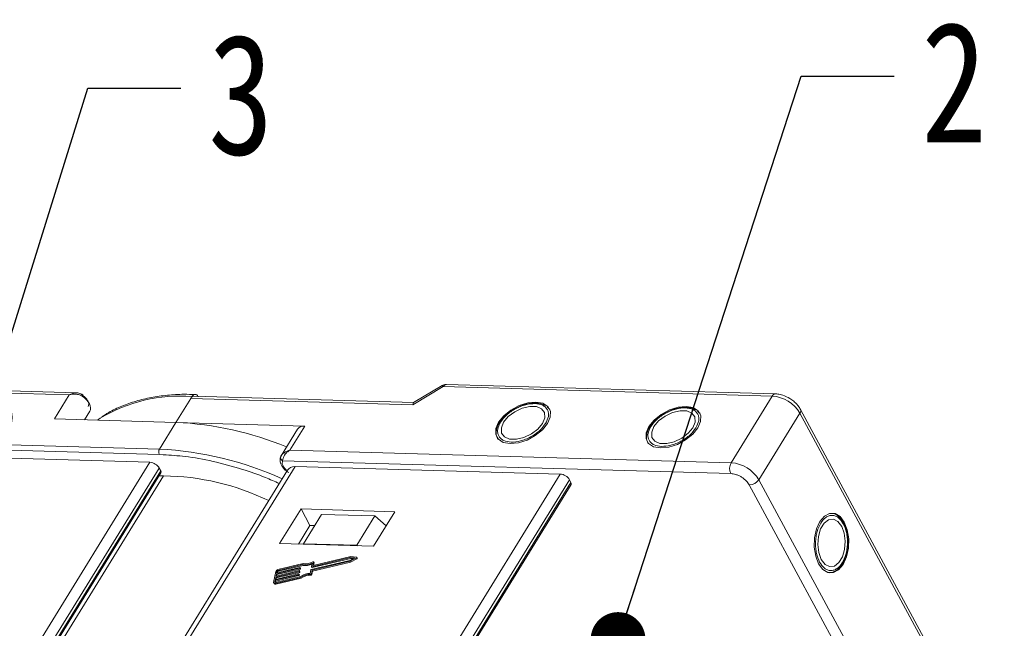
# Model space of a CAD drawing. Header units: millimetres. Extents: x 1995 to 3465, y 709 to 1742.
# Tile 45 of 45: x 3233 to 3323, y 1542 to 1598. Entities that reach past the tile are written whole.
import ezdxf

# ---------------------------------------------------------------- set-up
doc = ezdxf.new("R2010")
doc.units = ezdxf.units.MM
doc.styles.get("Standard").update_dxf_attribs({"font": '仿宋_GB2312.ttf', "width": 0.8})
doc.dimstyles.new('ISO-25.1', dxfattribs={"dimtxt": 6, "dimasz": 5, "dimexe": 3.5, "dimexo": 0.625, "dimgap": 1.5, "dimtad": 1, "dimtoh": 1, "dimtxsty": 'Standard', "dimcen": 2.5, "dimadec": 0, "dimazin": 0, "dimtfac": 1, "dimtmove": 0, "dimatfit": 3, "dimfxl": 0, "dimarcsym": 0})

msp = doc.modelspace()

# ---------------------------------------------------------------- linework, layer by layer
at = {"color": 7, "linetype": 'Continuous', "lineweight": 15}
for p, q in [((3210.412, 1564.08), (3237.599, 1563.298)), ((3238.258, 1563.484), (3210.704, 1564.277)), ((3268.947, 1562.397), (3271.711, 1564.051)), ((3271.623, 1564.148), (3269.019, 1562.59)), ((3271.711, 1564.051), (3301.727, 1563.188)), ((3302.018, 1563.384), (3272.002, 1564.247)), ((3237.599, 1563.298), (3236.25, 1561.109)), ((3247.339, 1560.79), (3248.689, 1562.979)), ((3248.689, 1562.979), (3248.794, 1563.15)), ((3248.689, 1562.979), (3268.947, 1562.397)), ((3269.035, 1562.6), (3248.981, 1563.176)), ((3301.727, 1563.188), (3297.978, 1557.106)), ((3239.008, 1561.03), (3239.484, 1561.801)), ((3239.484, 1561.801), (3239.009, 1561.03)), ((3281.362, 1562.054), (3281.207, 1562.194)), ((3281.386, 1562.038), (3281.44, 1561.966)), ((3295.073, 1561.66), (3294.918, 1561.8)), ((3320.856, 1531.294), (3304.3, 1561.978)), ((3236.25, 1561.109), (3247.339, 1560.79)), ((3240.429, 1561.158), (3240.192, 1560.996)), ((3276.984, 1560.954), (3276.898, 1560.834)), ((3295.097, 1561.644), (3295.151, 1561.571)), ((3300.506, 1555.548), (3304.255, 1561.629)), ((3304.255, 1561.629), (3320.812, 1530.945)), ((3247.339, 1560.79), (3245.84, 1558.358)), ((3259.087, 1560.452), (3247.339, 1560.79)), ((3258.438, 1560.181), (3256.938, 1557.747)), ((3257.737, 1558.263), (3259.087, 1560.452)), ((3290.695, 1560.56), (3290.609, 1560.44)), ((3245.84, 1558.358), (3218.653, 1559.139)), ((3218.639, 1558.644), (3245.826, 1557.863)), ((3297.978, 1557.106), (3257.737, 1558.263)), ((3220.787, 1557.84), (3244.97, 1557.145)), ((3245.826, 1557.863), (3246.187, 1557.834)), ((3256.953, 1557.772), (3256.882, 1557.599)), ((3257.07, 1557.292), (3297.949, 1556.117)), ((3244.97, 1557.145), (3215.491, 1509.324)), ((3216.549, 1509.154), (3245.813, 1556.625)), ((3216.826, 1509.132), (3245.949, 1556.374)), ((3257.518, 1556.428), (3228.166, 1508.814)), ((3228.639, 1508.801), (3258.207, 1556.764)), ((3245.949, 1556.374), (3245.813, 1556.625)), ((3258.207, 1556.764), (3282.39, 1556.069)), ((3216.941, 1509.122), (3245.961, 1556.198)), ((3217.348, 1509.09), (3246.207, 1555.905)), ((3282.39, 1556.069), (3252.823, 1508.105)), ((3253.966, 1508.072), (3283.233, 1555.549)), ((3283.369, 1555.298), (3283.233, 1555.549)), ((3317.063, 1524.864), (3300.506, 1555.548)), ((3254.251, 1508.064), (3283.369, 1555.298)), ((3254.37, 1508.061), (3283.381, 1555.122)), ((3299.635, 1555.078), (3316.192, 1524.394)), ((3258.747, 1552.886), (3256.798, 1549.724)), ((3267.317, 1552.64), (3258.747, 1552.886)), ((3258.747, 1552.886), (3259.561, 1551.377)), ((3260.62, 1552.387), (3258.97, 1549.711)), ((3265.476, 1552.247), (3260.62, 1552.387)), ((3263.826, 1549.571), (3265.476, 1552.247)), ((3265.367, 1549.478), (3267.317, 1552.64)), ((3265.476, 1552.247), (3266.513, 1551.336)), ((3259.561, 1551.377), (3258.512, 1549.675)), ((3259.99, 1551.365), (3259.561, 1551.377)), ((3256.798, 1549.724), (3265.367, 1549.478)), ((3258.97, 1549.711), (3258.966, 1549.662)), ((3263.826, 1549.571), (3258.97, 1549.711)), ((3263.884, 1549.52), (3263.826, 1549.571)), ((3259.731, 1547.613), (3263.245, 1548.445)), ((3259.772, 1547.537), (3263.286, 1548.37)), ((3263.285, 1548.535), (3259.864, 1547.725)), ((3263.634, 1548.416), (3263.198, 1548.192)), ((3263.207, 1548.113), (3263.798, 1548.418)), ((3263.245, 1548.445), (3263.634, 1548.416)), ((3263.245, 1548.445), (3263.286, 1548.37)), ((3263.247, 1548.038), (3263.839, 1548.343)), ((3263.813, 1548.496), (3263.285, 1548.535)), ((3263.286, 1548.37), (3263.511, 1548.353)), ((3263.798, 1548.418), (3263.839, 1548.343)), ((3263.88, 1548.406), (3263.839, 1548.482)), ((3256.507, 1546.97), (3258.621, 1547.471)), ((3258.637, 1547.555), (3256.522, 1547.054)), ((3256.548, 1546.894), (3258.662, 1547.395)), ((3256.62, 1547.279), (3258.897, 1547.818)), ((3258.949, 1547.911), (3256.635, 1547.363)), ((3256.661, 1547.203), (3258.937, 1547.743)), ((3258.621, 1547.471), (3258.662, 1547.395)), ((3258.654, 1547.499), (3258.662, 1547.541)), ((3258.654, 1547.499), (3258.695, 1547.423)), ((3258.702, 1547.474), (3258.661, 1547.549)), ((3258.662, 1547.541), (3258.703, 1547.465)), ((3258.695, 1547.423), (3258.703, 1547.465)), ((3258.897, 1547.818), (3258.937, 1547.743)), ((3263.198, 1548.192), (3259.685, 1547.359)), ((3259.767, 1547.953), (3259.706, 1547.627)), ((3259.707, 1547.619), (3259.748, 1547.543)), ((3259.731, 1547.613), (3259.772, 1547.537)), ((3259.756, 1547.296), (3263.207, 1548.113)), ((3259.797, 1547.22), (3263.247, 1548.038)), ((3259.838, 1547.739), (3259.895, 1548.044)), ((3259.846, 1547.725), (3259.838, 1547.739)), ((3259.892, 1547.731), (3259.936, 1547.969)), ((3259.934, 1547.985), (3259.893, 1548.061)), ((3259.895, 1548.044), (3259.936, 1547.969)), ((3263.247, 1548.038), (3263.207, 1548.113)), ((3256.437, 1547.195), (3256.25, 1546.183)), ((3256.398, 1546.379), (3258.512, 1546.88)), ((3256.401, 1546.097), (3258.714, 1546.646)), ((3258.527, 1546.964), (3256.413, 1546.463)), ((3256.413, 1546.463), (3256.452, 1546.674)), ((3258.693, 1546.721), (3256.417, 1546.182)), ((3256.438, 1546.303), (3258.552, 1546.804)), ((3256.442, 1546.022), (3258.755, 1546.57)), ((3256.452, 1546.674), (3258.566, 1547.175)), ((3256.452, 1546.674), (3256.493, 1546.599)), ((3258.582, 1547.26), (3256.468, 1546.759)), ((3256.468, 1546.759), (3256.507, 1546.97)), ((3256.47, 1546.477), (3256.493, 1546.599)), ((3256.493, 1546.599), (3258.607, 1547.1)), ((3256.507, 1546.97), (3256.548, 1546.894)), ((3256.522, 1547.054), (3256.554, 1547.223)), ((3256.525, 1546.772), (3256.548, 1546.894)), ((3256.594, 1547.147), (3256.554, 1547.223)), ((3256.58, 1547.068), (3256.594, 1547.147)), ((3256.62, 1547.279), (3256.661, 1547.203)), ((3258.512, 1546.88), (3258.552, 1546.804)), ((3258.545, 1546.908), (3258.553, 1546.95)), ((3258.545, 1546.908), (3258.585, 1546.832)), ((3258.592, 1546.883), (3258.551, 1546.958)), ((3258.553, 1546.95), (3258.593, 1546.875)), ((3258.566, 1547.175), (3258.607, 1547.1)), ((3258.585, 1546.832), (3258.593, 1546.875)), ((3258.599, 1547.203), (3258.607, 1547.245)), ((3258.599, 1547.203), (3258.64, 1547.128)), ((3258.647, 1547.178), (3258.606, 1547.254)), ((3258.607, 1547.245), (3258.648, 1547.17)), ((3258.64, 1547.128), (3258.648, 1547.17)), ((3258.755, 1546.57), (3258.714, 1546.646)), ((3259.652, 1547.331), (3259.591, 1547.005)), ((3259.606, 1546.912), (3259.646, 1546.836)), ((3259.696, 1546.969), (3259.756, 1547.296)), ((3259.737, 1546.894), (3259.696, 1546.969)), ((3259.737, 1546.894), (3259.797, 1547.22)), ((3259.797, 1547.22), (3259.756, 1547.296)), ((3307.281, 1547.151), (3307.389, 1547.186)), ((3256.256, 1546.133), (3256.297, 1546.058)), ((3256.366, 1546.21), (3256.398, 1546.379)), ((3256.366, 1546.21), (3256.381, 1546.183)), ((3256.398, 1546.379), (3256.438, 1546.303)), ((3256.442, 1546.022), (3256.401, 1546.097)), ((3256.416, 1546.182), (3256.438, 1546.303))]:
    msp.add_line(p, q, dxfattribs=at)
at = {"color": 7, "linetype": 'Continuous', "lineweight": 15, "flags": 128}
for points in [[(3239.484, 1561.801), (3239.542, 1561.944), (3239.556, 1562.107), (3239.525, 1562.287), (3239.449, 1562.475), (3239.332, 1562.665), (3239.178, 1562.851), (3238.993, 1563.025), (3238.782, 1563.182)], [(3277.83, 1558.849), (3278.576, 1558.922), (3279.363, 1559.174), (3280.115, 1559.579), (3280.757, 1560.099), (3281.228, 1560.682), (3281.48, 1561.272), (3281.49, 1561.81), (3281.256, 1562.244), (3280.801, 1562.531), (3280.17, 1562.644), (3279.424, 1562.571), (3278.637, 1562.319), (3277.885, 1561.914), (3277.242, 1561.394), (3276.772, 1560.811), (3276.519, 1560.221), (3276.51, 1559.683), (3276.744, 1559.249), (3277.199, 1558.962), (3277.83, 1558.849)], [(3277.229, 1560.797), (3277.018, 1560.278), (3277.046, 1559.816), (3277.309, 1559.466), (3277.777, 1559.27), (3278.392, 1559.252), (3279.08, 1559.415), (3279.759, 1559.738), (3280.346, 1560.183), (3280.771, 1560.696), (3280.982, 1561.214), (3280.954, 1561.677), (3280.691, 1562.027), (3280.223, 1562.223), (3279.608, 1562.241), (3278.92, 1562.078), (3278.241, 1561.755), (3277.654, 1561.31), (3277.229, 1560.797)], [(3291.541, 1558.455), (3292.287, 1558.528), (3293.074, 1558.78), (3293.826, 1559.185), (3294.469, 1559.705), (3294.939, 1560.288), (3295.191, 1560.878), (3295.201, 1561.416), (3294.967, 1561.85), (3294.512, 1562.137), (3293.881, 1562.25), (3293.135, 1562.177), (3292.348, 1561.925), (3291.596, 1561.519), (3290.953, 1561), (3290.483, 1560.416), (3290.231, 1559.827), (3290.221, 1559.289), (3290.455, 1558.855), (3290.91, 1558.568), (3291.541, 1558.455)], [(3290.94, 1560.403), (3290.729, 1559.884), (3290.757, 1559.422), (3291.02, 1559.072), (3291.488, 1558.876), (3292.103, 1558.858), (3292.791, 1559.021), (3293.47, 1559.344), (3294.057, 1559.789), (3294.482, 1560.301), (3294.693, 1560.82), (3294.665, 1561.283), (3294.402, 1561.633), (3293.934, 1561.829), (3293.319, 1561.846), (3292.631, 1561.684), (3291.952, 1561.361), (3291.365, 1560.916), (3290.94, 1560.403)], [(3246.207, 1555.905), (3245.985, 1555.901), (3245.775, 1555.897)], [(3305.961, 1547.888), (3306.345, 1547.375), (3306.806, 1547.098), (3307.299, 1547.083), (3307.776, 1547.334), (3308.189, 1547.824), (3308.498, 1548.506), (3308.674, 1549.314), (3308.699, 1550.168), (3308.57, 1550.984), (3308.3, 1551.683), (3307.916, 1552.197), (3307.454, 1552.474), (3306.961, 1552.488), (3306.485, 1552.238), (3306.072, 1551.748), (3305.762, 1551.065), (3305.586, 1550.258), (3305.562, 1549.404), (3305.691, 1548.587), (3305.961, 1547.888)], [(3306.201, 1548.278), (3306.544, 1547.835), (3306.959, 1547.628), (3307.394, 1547.681), (3307.797, 1547.988), (3308.12, 1548.512), (3308.324, 1549.189), (3308.383, 1549.939), (3308.292, 1550.67), (3308.06, 1551.294), (3307.716, 1551.736), (3307.302, 1551.943), (3306.866, 1551.89), (3306.463, 1551.583), (3306.14, 1551.06), (3305.937, 1550.382), (3305.877, 1549.633), (3305.969, 1548.902), (3306.201, 1548.278)], [(3263.813, 1548.496), (3263.826, 1548.493), (3263.836, 1548.486), (3263.841, 1548.477), (3263.841, 1548.465), (3263.836, 1548.453), (3263.827, 1548.44), (3263.814, 1548.428), (3263.798, 1548.418)], [(3263.839, 1548.343), (3263.855, 1548.353), (3263.868, 1548.364), (3263.877, 1548.377), (3263.882, 1548.39), (3263.882, 1548.402), (3263.88, 1548.406)], [(3258.662, 1547.541), (3258.662, 1547.545), (3258.661, 1547.548), (3258.659, 1547.551), (3258.656, 1547.554), (3258.652, 1547.555), (3258.648, 1547.556), (3258.642, 1547.556), (3258.637, 1547.555)], [(3259.706, 1547.627), (3259.706, 1547.623), (3259.707, 1547.619), (3259.709, 1547.616), (3259.712, 1547.614), (3259.716, 1547.612), (3259.721, 1547.612), (3259.726, 1547.612), (3259.731, 1547.613)], [(3259.819, 1548.062), (3259.833, 1548.069), (3259.848, 1548.073), (3259.862, 1548.075), (3259.874, 1548.073), (3259.884, 1548.069), (3259.892, 1548.063), (3259.895, 1548.054), (3259.895, 1548.044)], [(3259.864, 1547.725), (3259.858, 1547.724), (3259.853, 1547.724), (3259.848, 1547.724), (3259.844, 1547.726), (3259.841, 1547.728), (3259.839, 1547.731), (3259.838, 1547.735), (3259.838, 1547.739)], [(3259.936, 1547.969), (3259.936, 1547.979), (3259.934, 1547.985)], [(3258.553, 1546.95), (3258.553, 1546.954), (3258.552, 1546.958), (3258.55, 1546.961), (3258.547, 1546.963), (3258.543, 1546.965), (3258.538, 1546.965), (3258.533, 1546.965), (3258.527, 1546.964)], [(3258.607, 1547.245), (3258.607, 1547.249), (3258.606, 1547.253), (3258.604, 1547.256), (3258.601, 1547.258), (3258.598, 1547.26), (3258.593, 1547.261), (3258.588, 1547.261), (3258.582, 1547.26)], [(3307.334, 1547.163), (3307.128, 1547.088), (3306.966, 1547.063)], [(3256.401, 1546.097), (3256.367, 1546.092), (3256.336, 1546.091), (3256.308, 1546.096), (3256.284, 1546.105), (3256.266, 1546.119), (3256.254, 1546.137), (3256.248, 1546.159), (3256.25, 1546.183)], [(3256.417, 1546.182), (3256.406, 1546.18), (3256.395, 1546.18), (3256.386, 1546.181), (3256.378, 1546.184), (3256.372, 1546.189), (3256.368, 1546.195), (3256.366, 1546.202), (3256.366, 1546.21)]]:
    msp.add_lwpolyline(points, dxfattribs=at)
at = {"color": 7, "linetype": 'Continuous', "lineweight": 15}
for centre, radius, start, end in [((3271.526, 1563.973), 0.2, 22.84994, 61.18051), ((3272.027, 1563.896), 0.352, 94.04353, 153.96822), ((3238.254, 1563.557), 0.647, 324.5742, 337.63278), ((3247.702, 1549.174), 14.019, 85.53319, 121.25197), ((3249.005, 1562.825), 0.352, 94.04353, 153.96822), ((3302.038, 1563.04), 0.345, 93.27267, 154.65434), ((3301.487, 1559.969), 3.227, 30.95613, 85.74517), ((3303.984, 1561.841), 0.344, 321.97192, 24.1625), ((3245.958, 1530.809), 30.013, 67.53058, 87.36203), ((3258.993, 1559.766), 0.693, 82.19656, 143.19427), ((3246.31, 1558.096), 0.538, 150.95613, 205.74517), ((3244.234, 1527.219), 31.18, 65.75577, 87.0485), ((3257.197, 1557.575), 0.311, 154.55115, 245.84397), ((3244.891, 1556.072), 1.076, 30.95613, 85.74517), ((3245.807, 1556.275), 0.173, 333.36398, 34.64949), ((3298.918, 1556.584), 1.076, 150.95613, 205.74517), ((3297.738, 1553.888), 3.227, 30.95613, 85.74517), ((3245.993, 1533.504), 22.403, 64.03209, 89.45086), ((3282.31, 1554.996), 1.076, 30.95613, 85.74517), ((3299.617, 1556.154), 1.076, 270.96032, 325.74097), ((3283.227, 1555.2), 0.173, 333.36398, 34.64949), ((3258.613, 1547.513), 0.0436, 280.47925, 340.04254), ((3258.654, 1547.438), 0.0436, 280.47925, 340.04254), ((3258.691, 1547.468), 0.0121, 347.28267, 27.51386), ((3259.14, 1549.122), 1.326, 259.41771, 298.19154), ((3259.18, 1549.022), 1.302, 259.26079, 295.83746), ((3259.195, 1549.073), 1.188, 258.0397, 301.68332), ((3259.764, 1547.557), 0.021, 219.90183, 292.51357), ((3256.683, 1547.106), 0.262, 100.47925, 160.04254), ((3256.636, 1547.193), 0.0872, 100.47925, 160.04254), ((3256.676, 1547.117), 0.0872, 100.47925, 160.04254), ((3258.504, 1546.923), 0.0436, 280.47925, 340.04254), ((3258.544, 1546.847), 0.0436, 280.47925, 340.04254), ((3258.558, 1547.218), 0.0436, 280.47925, 340.04254), ((3258.581, 1546.877), 0.0121, 347.28267, 27.51386), ((3258.599, 1547.143), 0.0436, 280.47925, 340.04254), ((3258.636, 1547.173), 0.0121, 347.28267, 27.51386), ((3259.609, 1545.39), 1.616, 90.62184, 124.50109), ((3259.532, 1545.531), 1.383, 86.96732, 126.27921), ((3259.573, 1545.455), 1.383, 86.96732, 126.27921), ((3259.612, 1547.001), 0.0895, 265.73675, 339.43857), ((3259.653, 1546.925), 0.0895, 265.73675, 339.43857), ((3259.693, 1547.317), 0.0436, 100.47925, 160.04254), ((3256.394, 1546.139), 0.126, 219.90183, 292.51357)]:
    msp.add_arc(centre, radius, start, end, dxfattribs=at)
for centre, major_axis, ratio, start_param, end_param in [((3269.219, 1561.894), (-0.183, 0.703), 0.289398, 0.084261, 0.701056), ((3258.75, 1555.758), (-1.256, 0.627), 0.628473, 5.441514, 6.226831)]:
    msp.add_ellipse(centre, major_axis=major_axis, ratio=ratio, start_param=start_param, end_param=end_param, dxfattribs=at)
for points, knots in [([(3272.002, 1564.245), (3271.918, 1564.242), (3271.783, 1564.238), (3271.67, 1564.166), (3271.628, 1564.139)], [0, 0, 0, 0, 0.626203, 1, 1, 1, 1]), ([(3237.599, 1563.298), (3237.7, 1563.35), (3237.902, 1563.452), (3238.235, 1563.501), (3238.558, 1563.454), (3238.729, 1563.324), (3238.809, 1563.263)], [0, 0, 0, 0, 0.2515188, 0.5017844, 0.7656323, 1, 1, 1, 1]), ([(3238.782, 1563.182), (3238.699, 1563.226), (3238.517, 1563.323), (3238.103, 1563.392), (3237.797, 1563.335), (3237.599, 1563.298)], [0, 0, 0, 0, 0.227063, 0.501587, 1, 1, 1, 1]), ([(3238.853, 1563.311), (3238.735, 1563.37), (3238.546, 1563.465), (3238.338, 1563.479), (3238.259, 1563.484)], [0, 0, 0, 0, 0.623427, 1, 1, 1, 1]), ([(3249.092, 1563.333), (3248.754, 1563.343), (3247.88, 1563.37), (3246.539, 1563.281), (3245.073, 1563.076), (3243.684, 1562.745), (3242.388, 1562.287), (3241.343, 1561.802), (3240.785, 1561.423), (3240.579, 1561.283)], [0, 0, 0, 0, 0.100418, 0.259289, 0.419092, 0.579855, 0.741745, 0.905084, 1, 1, 1, 1]), ([(3248.794, 1563.15), (3248.831, 1563.199), (3248.904, 1563.297), (3249.041, 1563.356), (3249.178, 1563.339), (3249.29, 1563.255), (3249.344, 1563.168), (3249.365, 1563.133)], [0, 0, 0, 0, 0.214694, 0.429388, 0.644082, 0.858775, 1, 1, 1, 1]), ([(3303.332, 1562.963), (3303.124, 1563.075), (3302.834, 1563.231), (3302.392, 1563.345), (3302.161, 1563.394), (3302.023, 1563.383), (3302.018, 1563.383)], [0, 0, 0, 0, 0.488426, 0.677574, 0.988617, 1, 1, 1, 1]), ([(3304.289, 1561.976), (3304.261, 1562.032), (3304.184, 1562.189), (3303.979, 1562.438), (3303.692, 1562.721), (3303.453, 1562.882), (3303.332, 1562.963)], [0, 0, 0, 0, 0.143955, 0.402623, 0.700319, 1, 1, 1, 1]), ([(3276.943, 1560.806), (3277.107, 1561.025), (3277.359, 1561.364), (3277.867, 1561.765), (3278.304, 1562.035), (3278.772, 1562.254), (3279.381, 1562.451), (3280.106, 1562.54), (3280.697, 1562.413), (3281.046, 1562.188), (3281.233, 1561.951), (3281.327, 1561.665), (3281.332, 1561.25), (3281.165, 1560.908), (3281.057, 1560.687)], [0, 0, 0, 0, 0.1197215, 0.184837, 0.25, 0.3151155, 0.3802785, 0.5, 0.6197215, 0.684837, 0.75, 0.8151155, 0.8802785, 1, 1, 1, 1]), ([(3278.291, 1562.061), (3278.066, 1561.926), (3277.752, 1561.737), (3277.364, 1561.4), (3277.134, 1561.172), (3277.018, 1561.003), (3276.984, 1560.954)], [0, 0, 0, 0, 0.4319464, 0.6042616, 0.8844186, 1, 1, 1, 1]), ([(3281.065, 1562.322), (3280.928, 1562.387), (3280.645, 1562.523), (3280.141, 1562.573), (3279.659, 1562.536), (3279.221, 1562.442), (3278.769, 1562.297), (3278.459, 1562.144), (3278.291, 1562.061)], [0, 0, 0, 0, 0.19129, 0.397064, 0.559818, 0.686756, 0.830295, 1, 1, 1, 1]), ([(3290.654, 1560.411), (3290.818, 1560.631), (3291.07, 1560.97), (3291.578, 1561.371), (3292.015, 1561.641), (3292.483, 1561.86), (3293.092, 1562.057), (3293.817, 1562.146), (3294.408, 1562.019), (3294.757, 1561.794), (3294.944, 1561.557), (3295.038, 1561.271), (3295.043, 1560.856), (3294.876, 1560.514), (3294.768, 1560.293)], [0, 0, 0, 0, 0.1197215, 0.184837, 0.25, 0.3151155, 0.3802785, 0.5, 0.6197215, 0.684837, 0.75, 0.8151155, 0.8802785, 1, 1, 1, 1]), ([(3294.776, 1561.928), (3294.64, 1561.993), (3294.357, 1562.129), (3293.852, 1562.179), (3293.37, 1562.142), (3292.932, 1562.048), (3292.48, 1561.903), (3292.17, 1561.75), (3292.002, 1561.667)], [0, 0, 0, 0, 0.19129, 0.397064, 0.559818, 0.686756, 0.830295, 1, 1, 1, 1]), ([(3292.002, 1561.667), (3291.777, 1561.532), (3291.463, 1561.343), (3291.075, 1561.006), (3290.845, 1560.778), (3290.729, 1560.609), (3290.695, 1560.56)], [0, 0, 0, 0, 0.4319464, 0.6042616, 0.8844186, 1, 1, 1, 1]), ([(3276.898, 1560.834), (3276.875, 1560.803), (3276.761, 1560.648), (3276.632, 1560.352), (3276.536, 1559.955), (3276.548, 1559.565), (3276.668, 1559.348), (3276.725, 1559.243)], [0, 0, 0, 0, 0.055607, 0.284691, 0.52115, 0.769695, 1, 1, 1, 1]), ([(3281.057, 1560.687), (3280.893, 1560.468), (3280.641, 1560.129), (3280.133, 1559.728), (3279.696, 1559.458), (3279.228, 1559.239), (3278.619, 1559.042), (3277.894, 1558.953), (3277.303, 1559.08), (3276.954, 1559.304), (3276.767, 1559.542), (3276.673, 1559.828), (3276.668, 1560.243), (3276.835, 1560.585), (3276.943, 1560.806)], [0, 0, 0, 0, 0.119721, 0.184837, 0.25, 0.315115, 0.380279, 0.5, 0.619721, 0.684837, 0.75, 0.815115, 0.880279, 1, 1, 1, 1]), ([(3290.609, 1560.44), (3290.586, 1560.409), (3290.472, 1560.254), (3290.343, 1559.958), (3290.247, 1559.561), (3290.259, 1559.17), (3290.379, 1558.953), (3290.436, 1558.849)], [0, 0, 0, 0, 0.055607, 0.284691, 0.52115, 0.769695, 1, 1, 1, 1]), ([(3294.768, 1560.293), (3294.604, 1560.074), (3294.352, 1559.735), (3293.844, 1559.334), (3293.407, 1559.063), (3292.939, 1558.845), (3292.33, 1558.648), (3291.605, 1558.558), (3291.014, 1558.685), (3290.665, 1558.91), (3290.478, 1559.147), (3290.384, 1559.433), (3290.379, 1559.849), (3290.546, 1560.19), (3290.654, 1560.411)], [0, 0, 0, 0, 0.119721, 0.184837, 0.25, 0.315115, 0.380279, 0.5, 0.619721, 0.684837, 0.75, 0.815115, 0.880279, 1, 1, 1, 1]), ([(3257.737, 1558.263), (3257.557, 1558.195), (3257.277, 1558.09), (3257.018, 1557.871), (3256.948, 1557.759), (3256.917, 1557.709)], [0, 0, 0, 0, 0.498413, 0.772937, 1, 1, 1, 1]), ([(3257.737, 1558.263), (3257.643, 1558.199), (3257.456, 1558.07), (3257.238, 1557.808), (3257.092, 1557.527), (3257.077, 1557.367), (3257.07, 1557.292)], [0, 0, 0, 0, 0.2515188, 0.5017844, 0.7656323, 1, 1, 1, 1]), ([(3246.187, 1557.834), (3246.847, 1557.794), (3248.312, 1557.705), (3250.736, 1557.258), (3253.194, 1556.589), (3255.226, 1555.888), (3256.347, 1555.399), (3256.77, 1555.214)], [0, 0, 0, 0, 0.198485, 0.44011, 0.688541, 0.882731, 1, 1, 1, 1]), ([(3256.908, 1557.688), (3256.872, 1557.579), (3256.798, 1557.354), (3256.88, 1557.027), (3257.028, 1556.752), (3257.254, 1556.468), (3257.484, 1556.303), (3257.628, 1556.2)], [0, 0, 0, 0, 0.208, 0.427784, 0.580415, 0.736816, 1, 1, 1, 1]), ([(3257.411, 1556.453), (3257.378, 1556.479), (3257.248, 1556.585), (3257.102, 1556.809), (3257.007, 1557.08), (3257.05, 1557.223), (3257.07, 1557.292)], [0, 0, 0, 0, 0.100049, 0.406472, 0.712894, 1, 1, 1, 1]), ([(3297.949, 1556.117), (3298.1, 1556.099), (3298.333, 1556.072), (3298.667, 1555.939), (3298.919, 1555.804), (3299.153, 1555.639), (3299.422, 1555.401), (3299.551, 1555.205), (3299.635, 1555.078)], [0, 0, 0, 0, 0.239443, 0.369636, 0.5, 0.630193, 0.760557, 1, 1, 1, 1]), ([(3306.051, 1548.034), (3305.942, 1548.286), (3305.775, 1548.673), (3305.682, 1549.314), (3305.666, 1549.828), (3305.711, 1550.342), (3305.844, 1550.968), (3306.129, 1551.641), (3306.535, 1552.089), (3306.905, 1552.279), (3307.203, 1552.322), (3307.498, 1552.261), (3307.86, 1552.057), (3308.073, 1551.741), (3308.21, 1551.537)], [0, 0, 0, 0, 0.119721, 0.184837, 0.25, 0.315115, 0.380279, 0.5, 0.619721, 0.684837, 0.75, 0.815115, 0.880279, 1, 1, 1, 1]), ([(3308.257, 1551.563), (3308.242, 1551.597), (3308.165, 1551.774), (3307.973, 1552.035), (3307.676, 1552.312), (3307.401, 1552.475), (3307.226, 1552.484), (3307.179, 1552.487)], [0, 0, 0, 0, 0.064646, 0.330746, 0.605417, 0.894132, 1, 1, 1, 1]), ([(3308.21, 1551.537), (3308.318, 1551.286), (3308.486, 1550.898), (3308.579, 1550.258), (3308.595, 1549.744), (3308.55, 1549.23), (3308.416, 1548.603), (3308.131, 1547.931), (3307.725, 1547.482), (3307.356, 1547.293), (3307.057, 1547.249), (3306.762, 1547.311), (3306.4, 1547.515), (3306.188, 1547.83), (3306.051, 1548.034)], [0, 0, 0, 0, 0.119721, 0.184837, 0.25, 0.315115, 0.380279, 0.5, 0.619721, 0.684837, 0.75, 0.815115, 0.880279, 1, 1, 1, 1]), ([(3308.623, 1549.743), (3308.619, 1550.005), (3308.612, 1550.371), (3308.515, 1550.876), (3308.416, 1551.238), (3308.305, 1551.465), (3308.257, 1551.563)], [0, 0, 0, 0, 0.394783, 0.552274, 0.808331, 1, 1, 1, 1]), ([(3307.389, 1547.186), (3307.414, 1547.193), (3307.575, 1547.241), (3307.842, 1547.49), (3308.143, 1547.881), (3308.351, 1548.321), (3308.489, 1548.747), (3308.589, 1549.211), (3308.611, 1549.556), (3308.623, 1549.743)], [0, 0, 0, 0, 0.033344, 0.218272, 0.417193, 0.574519, 0.697236, 0.836006, 1, 1, 1, 1])]:
    msp.add_open_spline(points, degree=3, knots=knots, dxfattribs=at)
for points in [[(3238.809, 1563.263), (3238.912, 1563.187), (3239.119, 1563.033), (3239.239, 1562.847), (3239.299, 1562.754)], [(3239.299, 1562.754), (3239.341, 1562.655), (3239.426, 1562.455), (3239.366, 1562.304), (3239.336, 1562.228)]]:
    msp.add_open_spline(points, degree=3, dxfattribs=at)

# ---------------------------------------------------------------- texts
at = {"color": 5, "lineweight": 9, "char_height": 11, "width": 1.65, "attachment_point": 1}
for s, insert in [('2', (3315.315, 1597.338)), ('3', (3250.269, 1596.225))]:
    msp.add_mtext(s, dxfattribs=dict(at, insert=insert))

# ---------------------------------------------------------------- leaders
at = {"color": 5, "lineweight": 9}
for points in [[(3287.665, 1540.975), (3304.363, 1592.388), (3312.84, 1592.388)], [(3229.938, 1561.235), (3239.316, 1591.275), (3247.794, 1591.275)]]:
    msp.add_leader(points, dimstyle='ISO-25.1', override={"dimgap": 1.5, "dimtad": 0, "dimldrblk": 'Dot'}, dxfattribs=at)

doc.saveas('drawing.dxf')
